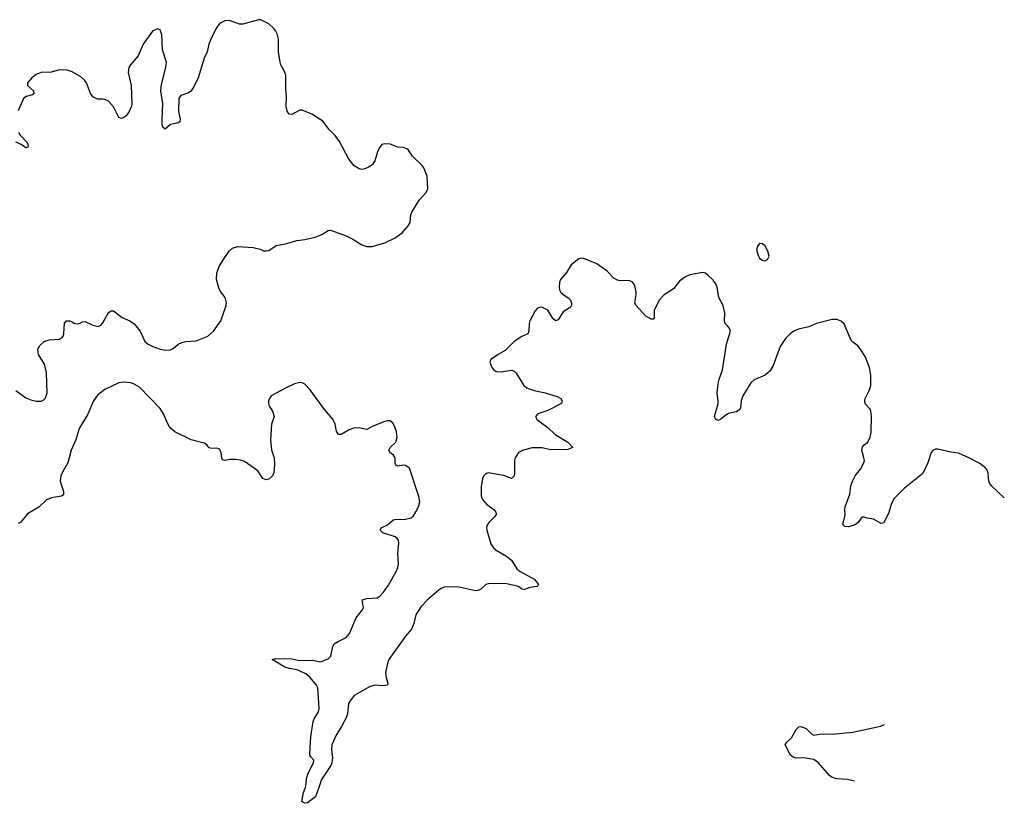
# Model space of a CAD drawing. Header units: inches. Extents: x 2133841 to 2292144, y 758099 to 915581.
# Tile 80 of 80: x 2284523 to 2292144, y 889877 to 895940. Entities that reach past the tile are written whole.
import ezdxf

# ---------------------------------------------------------------- set-up
doc = ezdxf.new("R2010")
doc.units = ezdxf.units.IN
doc.header["$MEASUREMENT"] = 0
for name, color, linetype in [('C2888', 7, 'Continuous'), ('C2889', 7, 'Continuous'), ('C2899', 7, 'Continuous')]:
    doc.layers.add(name, color=color, linetype=linetype)

msp = doc.modelspace()

# ---------------------------------------------------------------- linework, layer by layer
at = {"layer": 'C2888', "color": 6, "elevation": 200}
msp.add_lwpolyline([(2286838, 890000), (2286813.4, 889926.6), (2286750, 889881.5), (2286730, 889876.9), (2286707, 889890), (2286719, 889961), (2286733.2, 889993.2), (2286734.7, 890000)], dxfattribs=at)
at = {"layer": 'C2889', "color": 6, "elevation": 200}
for points in [[(2284492.7, 893070), (2284570, 893013.8), (2284610, 892997.7), (2284650, 892988.8), (2284690, 892988.5), (2284710, 892998), (2284720.7, 893010), (2284735.4, 893050), (2284730.5, 893210), (2284714.3, 893274.3), (2284667.4, 893350), (2284663.7, 893390), (2284680, 893420), (2284713.3, 893450), (2284750, 893462.7), (2284830, 893467.7), (2284850, 893479.5), (2284858.3, 893490), (2284863.5, 893510), (2284868.5, 893591.5), (2284885.2, 893610), (2284910, 893610.5), (2284930, 893603), (2284950, 893588.2), (2284970, 893585.5), (2284990, 893590.5), (2285010, 893603), (2285030, 893605.5), (2285090, 893575.8), (2285130, 893566.7), (2285150, 893577.1), (2285165.2, 893594.8), (2285210, 893675.5), (2285230, 893688.2), (2285250, 893688.4), (2285316.7, 893636.7), (2285374.9, 893610), (2285410, 893587.1), (2285454.4, 893530), (2285490.2, 893450.2), (2285518.4, 893430), (2285553.4, 893410), (2285611, 893390), (2285650, 893383.6), (2285690, 893385.5), (2285710, 893394.9), (2285750, 893428.8), (2285777, 893443), (2285810, 893450.3), (2285890, 893454.9), (2285979.5, 893490), (2286024.2, 893530), (2286079.5, 893610), (2286118.6, 893721.4), (2286122.7, 893750), (2286112, 893790), (2286077, 893837), (2286064.1, 893864.1), (2286046.4, 893930), (2286050, 893978), (2286067.2, 894030), (2286102, 894090), (2286145.1, 894150), (2286170, 894171.7), (2286210, 894183.7), (2286330, 894177.1), (2286384, 894164), (2286410, 894151), (2286430, 894150.8), (2286450, 894154.8), (2286507.7, 894192.3), (2286590, 894208.4), (2286668.4, 894231.5), (2286730, 894238.9), (2286810, 894258), (2286862.2, 894277.8), (2286910, 894308.4), (2286929.6, 894310.4), (2287050, 894266.3), (2287101.2, 894241.2), (2287170, 894197.6), (2287210, 894185.7), (2287250, 894185.3), (2287350, 894212.2), (2287428.3, 894251.7), (2287483.7, 894290), (2287530, 894346), (2287544, 894370), (2287549.6, 894430), (2287556.9, 894450), (2287615.3, 894544.7), (2287670, 894604), (2287681.6, 894630), (2287677.6, 894730), (2287650, 894794), (2287634.8, 894814.8), (2287562.7, 894882.7), (2287531.2, 894931.2), (2287519.7, 894939.7), (2287490, 894951.6), (2287450, 894954.5), (2287390, 894975.6), (2287350, 894978.4), (2287327, 894973), (2287310, 894954), (2287295.6, 894924.4), (2287272.1, 894847.9), (2287250, 894817.2), (2287222, 894798), (2287193.8, 894786.2), (2287170, 894782), (2287150, 894785.1), (2287112, 894810), (2287070, 894860.9), (2286998, 894998), (2286964.5, 895044.5), (2286919.1, 895090), (2286870, 895155.1), (2286785.1, 895210), (2286710, 895239.2), (2286690, 895238.5), (2286630, 895205.1), (2286608.3, 895208.3), (2286592.2, 895232.2), (2286585.4, 895270), (2286589, 895349), (2286583.1, 895396.9), (2286582.4, 895510), (2286570, 895542.9), (2286543.1, 895590), (2286538.4, 895610), (2286527.2, 895690), (2286527, 895790), (2286515.2, 895830), (2286504.5, 895850), (2286490, 895870.8), (2286450, 895907), (2286390, 895938.3), (2286370, 895939.8), (2286250, 895904.8), (2286225.3, 895905.3), (2286146.2, 895933.8), (2286110, 895931.8), (2286070, 895909.4), (2286040.4, 895870), (2286002.3, 895790), (2285987.1, 895750), (2285974.2, 895690), (2285950, 895642), (2285903, 895490), (2285873.7, 895426.3), (2285850.2, 895390), (2285830, 895372.9), (2285770, 895353.5), (2285754.7, 895330), (2285751.4, 895230), (2285765, 895170), (2285763.1, 895150), (2285750, 895142), (2285690.1, 895129.8), (2285650, 895093.3), (2285630, 895109.4), (2285626.9, 895126.9), (2285624.9, 895170), (2285631.9, 895290), (2285615.7, 895390), (2285621.7, 895438.3), (2285653.3, 895570), (2285658.6, 895610), (2285627.1, 895707.1), (2285623, 895823), (2285610, 895861.2), (2285590, 895869), (2285550, 895851.6), (2285479.8, 895750), (2285440.7, 895659.3), (2285380.7, 895590), (2285368.4, 895570), (2285363.3, 895530), (2285386.1, 895430), (2285391.3, 895290), (2285388.3, 895270), (2285371, 895229), (2285350, 895199.3), (2285330, 895183.4), (2285310, 895176.5), (2285290, 895182.6), (2285250, 895266.4), (2285209.9, 895309.9), (2285190, 895320.5), (2285170, 895324.4), (2285124.1, 895324.1), (2285090, 895341.7), (2285069.9, 895369.9), (2285039, 895450), (2285027.1, 895470), (2284997.2, 895497.2), (2284930, 895535.1), (2284890, 895548.8), (2284831.2, 895551.2), (2284765.9, 895534.1), (2284690, 895531.9), (2284650, 895515.8), (2284616.5, 895490), (2284584.5, 895450), (2284582.7, 895430), (2284628.6, 895390), (2284633.1, 895366.9), (2284620.8, 895359.2), (2284573.7, 895346.3), (2284552.7, 895330), (2284510, 895234.8)], [(2284513.7, 895070), (2284527.2, 895047.2), (2284581.5, 894990), (2284589.2, 894970), (2284586.4, 894953.6), (2284570, 894947.7), (2284535.3, 894975.3), (2284492.7, 894992.7)], [(2290000, 893571.6), (2289983.5, 893590), (2289978.5, 893610), (2289979.8, 893670), (2289967.2, 893727.2), (2289934.7, 893790), (2289920.9, 893870), (2289910, 893896.2), (2289890, 893924.2), (2289850, 893963.6), (2289830, 893977.6), (2289810, 893984.2), (2289710, 893966.9), (2289670, 893946.9), (2289630, 893915.8), (2289582.6, 893857.4), (2289511.3, 893810), (2289472.8, 893770), (2289434.8, 893690), (2289432.3, 893627.7), (2289430, 893622.7), (2289410, 893623.1), (2289370, 893647.1), (2289290.7, 893730.7), (2289285, 893750), (2289295, 893810), (2289294.2, 893834.2), (2289280.9, 893890), (2289266, 893910), (2289241, 893921), (2289170, 893919.1), (2289150, 893923.2), (2289121.2, 893941.2), (2289070, 893994), (2288990, 894049.8), (2288890, 894091.9), (2288870, 894095.5), (2288850, 894090.7), (2288790, 894044.4), (2288755.7, 893984.3), (2288709.1, 893930), (2288700.2, 893910), (2288697.5, 893870), (2288701.8, 893850), (2288711.5, 893830), (2288733.4, 893810), (2288768, 893788), (2288785, 893770), (2288792.5, 893747.5), (2288792.6, 893730), (2288785.6, 893714.4), (2288730, 893679.1), (2288690, 893618.3), (2288670, 893608.6), (2288650, 893627.3), (2288610, 893691.4), (2288570, 893713.5), (2288550, 893715.3), (2288530, 893708.2), (2288512.6, 893687.4), (2288470.8, 893609.2), (2288465.6, 893590), (2288464.8, 893530), (2288454.9, 893510), (2288410, 893489.8), (2288350, 893449.8), (2288280.8, 893379.3), (2288225.3, 893350), (2288170.3, 893310), (2288162.2, 893290), (2288177.2, 893250), (2288192.9, 893230), (2288210, 893218.9), (2288250, 893214.6), (2288328.4, 893228.4), (2288350, 893220.8), (2288365.9, 893205.9), (2288425.3, 893110), (2288450, 893089.3), (2288504, 893070), (2288590, 893053.7), (2288683.4, 893023.4), (2288710.4, 893010), (2288722.4, 892990), (2288715.5, 892970), (2288610, 892915.3), (2288534, 892890), (2288516.3, 892870), (2288525.5, 892850), (2288547, 892830), (2288610, 892784.2), (2288667.3, 892730), (2288765.6, 892670), (2288803, 892630), (2288765, 892615), (2288630.5, 892610.5), (2288566.2, 892626.2), (2288490, 892628.5), (2288419.5, 892610), (2288384.5, 892590), (2288357.8, 892550), (2288353.6, 892530), (2288353, 892427), (2288349.1, 892410), (2288330.2, 892389.8), (2288270, 892413.2), (2288150, 892433.5), (2288130, 892427.3), (2288112.6, 892407.4), (2288104.9, 892390), (2288095.1, 892324.9), (2288095.5, 892255.5), (2288102.8, 892230), (2288137.4, 892190), (2288192.8, 892150), (2288207.6, 892130), (2288210, 892112), (2288194.9, 892090), (2288153.7, 892050), (2288140.3, 892030), (2288136.5, 892010), (2288138, 891990), (2288170, 891884.9), (2288190, 891854.4), (2288210, 891834.9), (2288289.4, 891789.4), (2288330, 891758.7), (2288370.4, 891690), (2288397.4, 891670), (2288503.6, 891610), (2288523.6, 891590), (2288537.4, 891570), (2288535.1, 891564.9), (2288525.5, 891554.5), (2288470, 891547.1), (2288430, 891530.6), (2288410, 891533.6), (2288391.9, 891550), (2288376.3, 891556.3), (2288290, 891575.4), (2288162.7, 891577.3), (2288130, 891568.7), (2288088.2, 891530), (2288070, 891522.2), (2288050, 891520.7), (2287911.1, 891551.1), (2287810, 891548.7), (2287790, 891542.4), (2287770, 891529.3), (2287678, 891450), (2287630, 891398.5), (2287590, 891334), (2287573.2, 891266.8), (2287556.4, 891223.6), (2287510.1, 891170), (2287381.2, 890990), (2287371.1, 890970), (2287355.2, 890890), (2287358.5, 890850), (2287372.9, 890807.1), (2287370.5, 890790), (2287333.5, 890786.5), (2287272, 890792), (2287230, 890778.3), (2287112, 890710), (2287080.1, 890670), (2287069, 890650), (2287060.5, 890570), (2287050, 890537.8), (2287014.1, 890470), (2286974, 890410), (2286938.5, 890330), (2286936.6, 890290), (2286944.7, 890230), (2286938.5, 890190), (2286930.5, 890170), (2286858.7, 890061.3), (2286838, 890000)], [(2290000, 892887.8), (2289990, 892882.4), (2289950, 892848.2), (2289930, 892839.8), (2289909.4, 892849.4), (2289901.8, 892870), (2289928.3, 892968.3), (2289929.6, 892990), (2289920.5, 893050), (2289925.6, 893105.6), (2289934.6, 893150), (2289961.8, 893230), (2289992.5, 893430), (2290000, 893454.7)], [(2286734.7, 890000), (2286741.2, 890030), (2286742.7, 890070), (2286756, 890110), (2286797.6, 890190), (2286798.4, 890210), (2286775.6, 890235.6), (2286769.7, 890249.7), (2286770.9, 890310.9), (2286776.7, 890390), (2286793.5, 890510), (2286800.9, 890530), (2286835, 890585), (2286840.1, 890610), (2286829.3, 890769.3), (2286820.3, 890790), (2286770, 890850.8), (2286738.6, 890878.6), (2286670, 890910.5), (2286610, 890919.1), (2286574, 890930), (2286476, 890990), (2286503.1, 890996.9), (2286630, 890994.5), (2286690, 890981.8), (2286790, 890984.6), (2286850, 890970.6), (2286910, 890995.5), (2286930, 891014.8), (2286946.4, 891090), (2286958, 891110), (2286986.6, 891130), (2287050, 891160.5), (2287074.9, 891190), (2287127.1, 891312.9), (2287174.8, 891370), (2287184.8, 891390), (2287174.7, 891450), (2287210, 891461.7), (2287290, 891467.8), (2287310, 891479.7), (2287339.1, 891510), (2287376.5, 891563.5), (2287435.8, 891670), (2287450, 891701.1), (2287455.8, 891730), (2287449.4, 891810.6), (2287458.1, 891890), (2287454.8, 891910), (2287445.7, 891925.7), (2287430, 891939.3), (2287334, 891970), (2287311.8, 891990), (2287324.5, 892010), (2287370, 892032.7), (2287410, 892066.4), (2287426.6, 892073.4), (2287510, 892074.8), (2287554, 892086), (2287570, 892100.2), (2287590, 892131.3), (2287609.9, 892170), (2287619.8, 892210), (2287612.2, 892250), (2287538.9, 892470), (2287510, 892491.8), (2287490, 892493.9), (2287450, 892486.4), (2287433.5, 892493.5), (2287428.2, 892510), (2287427.7, 892550), (2287415.3, 892570), (2287386.6, 892590), (2287381.6, 892601.6), (2287379, 892610), (2287390.7, 892630), (2287435, 892670), (2287445.7, 892710), (2287439.3, 892750), (2287426.3, 892790), (2287410, 892818.3), (2287390, 892834.9), (2287370, 892836.2), (2287350, 892830.4), (2287250, 892791.1), (2287210, 892769.9), (2287150, 892782.3), (2287110, 892778.1), (2287073.5, 892766.5), (2287010, 892729.1), (2286991.4, 892731.4), (2286975.5, 892755.5), (2286965.4, 892810), (2286946.7, 892850), (2286883.1, 892923.1), (2286770, 893076), (2286730, 893118.6), (2286710, 893130.4), (2286690, 893133), (2286650, 893121.2), (2286581.2, 893090), (2286470.3, 893030), (2286455.8, 893010), (2286449.5, 892990.5), (2286448.7, 892970), (2286454.7, 892950), (2286478.5, 892910), (2286491.3, 892870), (2286471.1, 892810), (2286464.6, 892690), (2286471.5, 892611.5), (2286491.2, 892550), (2286495.8, 892495.8), (2286490, 892437.2), (2286478.3, 892410), (2286450, 892384.7), (2286430, 892379.6), (2286403.7, 892390), (2286365.2, 892450), (2286262.2, 892522.3), (2286232.2, 892532.3), (2286195.8, 892535.8), (2286150, 892537.1), (2286109.8, 892529.8), (2286093.5, 892533.5), (2286086.3, 892546.3), (2286082.4, 892590), (2286070, 892616.8), (2286050, 892625.2), (2286010, 892621.8), (2285990, 892627.6), (2285972.5, 892650), (2285950, 892663.1), (2285850, 892688.4), (2285724.9, 892750), (2285685.7, 892785.7), (2285670, 892811.9), (2285636.9, 892890), (2285610, 892932), (2285450, 893095.4), (2285410, 893120.9), (2285384, 893130), (2285330, 893135.4), (2285289.5, 893130.5), (2285181.6, 893078.4), (2285125, 893035), (2285094.2, 892990), (2285050, 892886.6), (2284982.5, 892777.6), (2284958.5, 892690), (2284920.8, 892610), (2284895.9, 892510), (2284855.6, 892444.4), (2284840.2, 892410), (2284835.5, 892370), (2284862.4, 892290), (2284862.6, 892270), (2284858, 892262), (2284846.1, 892253.9), (2284770, 892241.6), (2284730, 892225.2), (2284670, 892168.5), (2284583.7, 892116.3), (2284530, 892048.7), (2284510, 892042.1)]]:
    msp.add_lwpolyline(points, dxfattribs=at)
at = {"layer": 'C2899', "color": 6, "elevation": 200}
msp.add_lwpolyline([(2290250, 894209), (2290234.8, 894190), (2290228, 894170), (2290228, 894150), (2290241.6, 894110), (2290250, 894094.8), (2290270, 894079.1), (2290290, 894073.4), (2290310, 894084), (2290322.9, 894110), (2290314, 894150), (2290290, 894191.8), (2290270, 894206)], close=True, dxfattribs=at)
for points in [[(2292143.6, 892241.2), (2292048.3, 892330), (2292032.2, 892350), (2292024.2, 892370), (2292018.7, 892430), (2292010, 892454.5), (2291994.3, 892474.3), (2291950, 892508), (2291870, 892551.1), (2291790, 892585.7), (2291730, 892592.9), (2291630, 892616.2), (2291610, 892616.8), (2291590, 892606.9), (2291577.6, 892590), (2291552.7, 892510), (2291511.9, 892428.1), (2291370, 892316.4), (2291288, 892232), (2291268.2, 892190), (2291250, 892127.6), (2291210, 892046), (2291190, 892042.9), (2291130, 892074.8), (2291082.7, 892082.7), (2291050, 892094.5), (2291036.4, 892083.6), (2291012.4, 892050), (2290984, 892030), (2290935.1, 892015.1), (2290910, 892019.3), (2290893.6, 892033.6), (2290911.9, 892108.1), (2290908.5, 892150), (2290912.2, 892170), (2290946.8, 892270), (2290955.2, 892330), (2290968.5, 892370), (2290989.4, 892410.6), (2291030, 892463.2), (2291057.1, 892510), (2291060.3, 892530), (2291057.2, 892550), (2291040.3, 892610), (2291046.1, 892633.9), (2291059.1, 892650), (2291087.8, 892672.2), (2291106.5, 892710), (2291112.3, 892747.7), (2291115.9, 892870), (2291111.6, 892910), (2291105.6, 892925.6), (2291067.9, 892968), (2291064.2, 892990), (2291067.9, 893010), (2291098, 893070), (2291110.8, 893110), (2291110.7, 893190.7), (2291101.4, 893250), (2291069.1, 893329.1), (2291030, 893391.6), (2291010, 893416.9), (2290970, 893444.2), (2290958, 893458), (2290905.4, 893585.4), (2290883.8, 893603.8), (2290850, 893619.5), (2290810, 893619.5), (2290690, 893589.6), (2290630, 893563.5), (2290550, 893546), (2290514.9, 893530), (2290485.3, 893510), (2290450, 893472.8), (2290410, 893411.6), (2290355.6, 893264.4), (2290330, 893219.6), (2290292.7, 893190), (2290207.5, 893152.5), (2290181.6, 893130), (2290119.7, 893030), (2290107.7, 892990), (2290102.5, 892937.5), (2290095.5, 892924.5), (2290070, 892906.9), (2290010, 892893.1), (2290000, 892887.8)], [(2290000, 893454.7), (2290023.1, 893530), (2290014.9, 893554.9), (2290000, 893571.6)], [(2290982.9, 890047.2), (2290930, 890059.8), (2290846.7, 890066.7), (2290810, 890075.6), (2290791, 890091), (2290705.6, 890190), (2290670, 890214.7), (2290590.3, 890229.7), (2290530, 890226.6), (2290510, 890233), (2290489.6, 890250), (2290447.6, 890330), (2290459.5, 890350), (2290496.2, 890383.8), (2290533.2, 890446.8), (2290552.6, 890467.4), (2290570, 890471.5), (2290610, 890456), (2290650, 890415.5), (2290670, 890404), (2290725.4, 890414.6), (2290810, 890413.1), (2290970, 890426), (2291185.5, 890474.5), (2291216.4, 890485.5)]]:
    msp.add_lwpolyline(points, dxfattribs=at)

doc.saveas('drawing.dxf')
